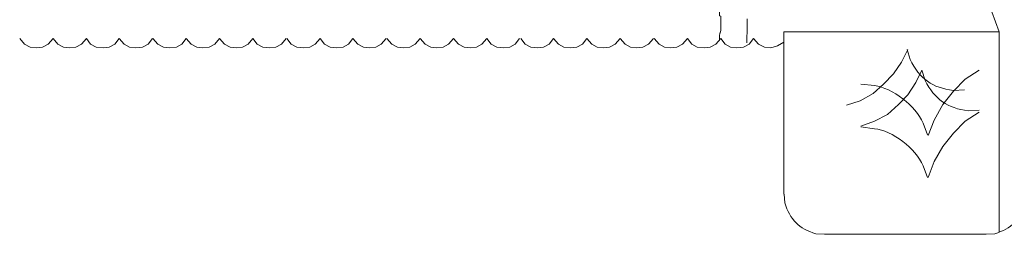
# Model space of a CAD drawing. Header units: millimetres. Extents: x 5 to 204, y 5 to 291.
# Tile 47 of 52: x 150.37 to 176.77, y 204.55 to 210.3. Entities that reach past the tile are written whole.
import ezdxf

# ---------------------------------------------------------------- set-up
doc = ezdxf.new("R2010")
doc.units = ezdxf.units.MM
doc.header["$MEASUREMENT"] = 0
doc.layers.get('0').update_dxf_attribs({"linetype": 'CONTINUOUS'})

msp = doc.modelspace()

# ---------------------------------------------------------------- linework, layer by layer
at = {"color": 0, "linetype": 'Continuous', "lineweight": 9, "true_color": 0x989898}
for p, q in [((176.434, 210.503), (176.632, 209.973)), ((169.137, 209.824), (169.137, 209.775)), ((174.167, 209.493), (174.25, 209.229)), ((173.29, 208.534), (172.926, 208.567)), ((175.408, 208.401), (175.706, 208.418)), ((175.805, 207.855), (176.103, 207.872)), ((174.713, 207.21), (174.597, 207.524)), ((173.29, 207.375), (172.926, 207.425)), ((174.713, 206.068), (174.597, 206.383)), ((170.874, 205.621), (170.891, 205.39)), ((171.718, 204.562), (171.95, 204.546)), ((176.285, 204.546), (176.516, 204.562))]:
    msp.add_line(p, q, dxfattribs=at)
for points in [[(169.12, 210.602), (169.12, 210.585), (169.137, 210.536), (169.137, 210.403), (169.17, 210.387), (169.17, 210.089), (169.17, 210.056)], [(169.881, 210.321), (169.881, 209.923), (169.865, 209.874), (169.865, 209.675)], [(170.858, 209.973), (170.858, 205.621), (170.858, 205.621)], [(170.858, 209.973), (176.632, 209.973), (176.632, 209.973)], [(176.632, 209.973), (176.632, 204.612), (176.632, 204.612)], [(150.373, 209.791), (150.506, 209.642), (150.654, 209.559), (150.82, 209.543), (150.985, 209.559), (151.134, 209.642), (151.267, 209.791)], [(151.267, 209.791), (151.399, 209.642), (151.548, 209.559), (151.713, 209.543), (151.879, 209.559), (152.028, 209.642), (152.16, 209.791)], [(152.16, 209.791), (152.276, 209.642), (152.425, 209.559), (152.607, 209.543), (152.772, 209.559), (152.921, 209.642), (153.037, 209.791)], [(153.037, 209.791), (153.17, 209.642), (153.318, 209.559), (153.484, 209.543), (153.666, 209.559), (153.815, 209.642), (153.931, 209.791)], [(153.947, 209.791), (154.08, 209.642), (154.228, 209.559), (154.394, 209.543), (154.576, 209.559), (154.725, 209.642), (154.841, 209.791)], [(154.841, 209.791), (154.973, 209.642), (155.122, 209.559), (155.287, 209.543), (155.453, 209.559), (155.602, 209.642), (155.734, 209.791)], [(155.734, 209.791), (155.867, 209.642), (156.015, 209.559), (156.181, 209.543), (156.346, 209.559), (156.495, 209.642), (156.628, 209.791)], [(156.628, 209.791), (156.744, 209.642), (156.892, 209.559), (157.074, 209.543), (157.24, 209.559), (157.389, 209.642), (157.521, 209.791)], [(157.538, 209.791), (157.654, 209.642), (157.803, 209.559), (157.985, 209.543), (158.15, 209.559), (158.299, 209.642), (158.431, 209.791)], [(158.431, 209.791), (158.547, 209.642), (158.696, 209.559), (158.861, 209.543), (159.043, 209.559), (159.192, 209.642), (159.308, 209.791)], [(159.308, 209.791), (159.441, 209.642), (159.59, 209.559), (159.755, 209.543), (159.92, 209.559), (160.069, 209.642), (160.202, 209.791)], [(160.218, 209.791), (160.351, 209.642), (160.5, 209.559), (160.665, 209.543), (160.83, 209.559), (160.979, 209.642), (161.112, 209.791)], [(161.112, 209.791), (161.244, 209.642), (161.393, 209.559), (161.559, 209.543), (161.724, 209.559), (161.873, 209.642), (162.005, 209.791)], [(162.005, 209.791), (162.138, 209.642), (162.287, 209.559), (162.452, 209.543), (162.617, 209.559), (162.766, 209.642), (162.899, 209.791)], [(162.899, 209.791), (163.015, 209.642), (163.164, 209.559), (163.346, 209.543), (163.511, 209.559), (163.66, 209.642), (163.776, 209.791)], [(163.809, 209.791), (163.925, 209.642), (164.074, 209.559), (164.256, 209.543), (164.421, 209.559), (164.57, 209.642), (164.686, 209.791)], [(164.686, 209.791), (164.818, 209.642), (164.967, 209.559), (165.133, 209.543), (165.315, 209.559), (165.463, 209.642), (165.579, 209.791)], [(165.579, 209.791), (165.712, 209.642), (165.861, 209.559), (166.026, 209.543), (166.191, 209.559), (166.34, 209.642), (166.473, 209.791)], [(166.473, 209.791), (166.605, 209.642), (166.754, 209.559), (166.92, 209.543), (167.085, 209.559), (167.234, 209.642), (167.366, 209.791)], [(167.383, 209.791), (167.515, 209.642), (167.664, 209.559), (167.83, 209.543), (167.995, 209.559), (168.144, 209.642), (168.276, 209.791)], [(168.276, 209.791), (168.392, 209.642), (168.541, 209.559), (168.723, 209.543), (168.889, 209.559), (169.037, 209.642), (169.17, 209.791)], [(169.17, 209.791), (169.286, 209.642), (169.435, 209.559), (169.6, 209.543), (169.782, 209.559), (169.931, 209.642), (170.047, 209.791)], [(170.047, 209.791), (170.179, 209.642), (170.345, 209.559), (170.51, 209.543), (170.692, 209.593), (170.858, 209.692)], [(172.545, 208.004), (172.909, 208.12), (173.257, 208.318), (173.538, 208.567), (173.803, 208.848), (174.018, 209.162), (174.183, 209.493)], [(172.926, 207.442), (173.29, 207.574), (173.637, 207.756), (173.935, 208.021), (174.183, 208.285), (174.398, 208.616), (174.564, 208.947), (174.647, 208.666)], [(176.103, 208.947), (175.722, 208.699), (175.408, 208.385), (175.127, 208.021), (174.895, 207.607), (174.729, 207.193)], [(176.103, 207.822), (175.722, 207.574), (175.408, 207.26), (175.127, 206.896), (174.895, 206.498), (174.729, 206.068)], [(176.285, 204.546), (171.95, 204.546), (171.95, 204.546)]]:
    msp.add_lwpolyline(points, dxfattribs=at)
for points in [[(169.17, 210.056), (169.17, 209.89), (169.137, 210.006), (169.137, 209.824)], [(174.25, 209.229), (174.498, 208.716), (174.845, 208.467), (175.408, 208.401)], [(174.647, 208.666), (174.895, 208.17), (175.259, 207.921), (175.805, 207.855)], [(174.597, 207.524), (174.398, 207.988), (173.77, 208.467), (173.29, 208.534)], [(174.597, 206.383), (174.398, 206.846), (173.77, 207.326), (173.29, 207.375)], [(170.891, 205.39), (171.023, 204.943), (171.271, 204.695), (171.718, 204.562)], [(176.516, 204.562), (176.963, 204.695), (177.211, 204.943), (177.344, 205.39)]]:
    msp.add_open_spline(points, degree=3, dxfattribs=at)

doc.saveas('drawing.dxf')
